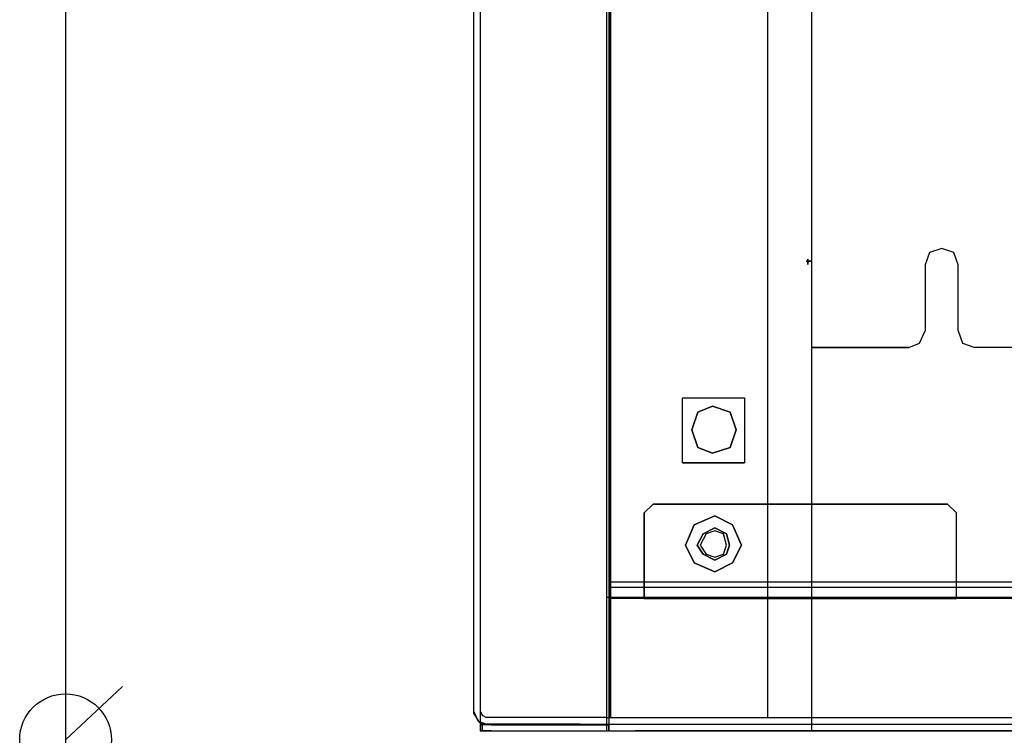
# Model space of a CAD drawing. Header units: millimetres. Extents: x 18084 to 52399, y 38174 to 56392.
# Tile 63 of 250: x 25015 to 25163, y 50472 to 50579. Entities that reach past the tile are written whole.
import ezdxf

# ---------------------------------------------------------------- set-up
doc = ezdxf.new("R2010")
doc.units = ezdxf.units.MM
doc.header["$LTSCALE"] = 100
doc.linetypes.add('ACAD_ISO02W100', pattern=[15, 12, -3])
for name, color, linetype in [('5', 7, 'Continuous'), ('50', 7, 'Continuous'), ('51', 7, 'Continuous'), ('60', 7, 'Continuous')]:
    doc.layers.add(name, color=color, linetype=linetype)

msp = doc.modelspace()

# ---------------------------------------------------------------- linework, layer by layer
at = {"layer": '5', "lineweight": -2}
msp.add_line((25022.08, 51256.93), (25022.08, 50338.63), dxfattribs=at)
at = {"layer": '5', "color": 59}
msp.add_line((25134.04, 51188.52), (25134.04, 50472.2), dxfattribs=at)
at = {"layer": '5', "color": 7}
for p, q in [((25151.07, 50542.12), (25151.07, 50532.22)), ((25156.03, 50532.22), (25156.03, 50542.12)), ((25150.24, 50530.38), (25151.07, 50532.22)), ((25156.03, 50532.22), (25156.69, 50530.38)), ((25134.04, 50529.72), (25148.62, 50529.72)), ((25148.62, 50529.72), (25134.04, 50529.72)), ((25148.62, 50529.72), (25150.24, 50530.38)), ((25156.69, 50530.38), (25158.53, 50529.72)), ((25166.16, 50529.72), (25158.53, 50529.72)), ((25083.29, 50475.21), (25083.95, 50473.7)), ((25084.29, 50475.21), (25084.62, 50474.54)), ((25083.95, 50473.7), (25085.29, 50473.2)), ((25084.62, 50474.54), (25085.29, 50474.2)), ((25103.32, 50474.2), (25085.29, 50474.2)), ((25103.32, 50474.2), (25662.26, 50474.2)), ((25084.29, 50473.2), (25084.29, 50472.2)), ((25084.29, 50473.2), (25677.28, 50473.2)), ((25084.29, 50472.2), (25677.28, 50472.2)), ((25099.32, 50473.2), (25085.29, 50473.2)), ((25087.4, 50472.2), (25089.41, 50472.2)), ((25089.41, 50472.2), (25095.36, 50472.2))]:
    msp.add_line(p, q, dxfattribs=at)
at = {"layer": '5'}
msp.add_line((25022.1, 50470.88), (25030.64, 50478.84), dxfattribs=at)
at = {"layer": '5', "color": 7}
for points in [[(25084.29, 51243.04), (25084.29, 50472.2)], [(25134.04, 51188.52), (25134.04, 50474.2)], [(25153.58, 50544.57), (25151.74, 50543.96), (25151.07, 50542.12)], [(25156.03, 50542.12), (25155.41, 50543.96), (25153.58, 50544.57)]]:
    msp.add_lwpolyline(points, dxfattribs=at)
at = {"layer": '5', "color": 59}
msp.add_lwpolyline([(25166.16, 50472.2), (25166.16, 51026.04), (25166.16, 51188.52), (25158.53, 51188.52), (25157.53, 51188.36), (25156.69, 51187.86), (25156.19, 51187.02), (25156.03, 51186.02), (25156.03, 51175.95), (25155.86, 51175.12), (25155.41, 51174.28), (25154.58, 51173.67), (25153.58, 51173.5), (25152.58, 51173.67), (25151.74, 51174.28), (25151.24, 51175.12), (25151.07, 51175.95), (25151.07, 51186.02), (25150.91, 51187.02), (25150.24, 51187.86), (25149.63, 51188.36), (25148.62, 51188.52), (25134.04, 51188.52), (25134.04, 50472.2)], dxfattribs=at)
at = {"layer": '5', "linetype": 'ACAD_ISO02W100', "lineweight": -2}
msp.add_circle((25022.1, 50470.88), 6.88, dxfattribs=at)
at = {"layer": '50', "color": 59}
for p, q in [((25083.29, 51243.37), (25083.29, 50474.87)), ((25103.28, 51226.04), (25103.28, 50472.2)), ((25127.47, 50474.2), (25127.47, 51212.44)), ((25114.67, 50522.15), (25123.96, 50522.15)), ((25114.67, 50512.42), (25114.67, 50522.15)), ((25114.67, 50522.15), (25114.67, 50522.15)), ((25114.67, 50522.15), (25123.96, 50522.15)), ((25114.67, 50512.42), (25114.67, 50522.15)), ((25114.67, 50522.15), (25114.67, 50522.15)), ((25117, 50520.04), (25119.17, 50520.94)), ((25119.17, 50520.94), (25121.83, 50520.04)), ((25123.96, 50522.15), (25123.96, 50512.42)), ((25123.96, 50522.15), (25123.96, 50512.42)), ((25116.09, 50517.38), (25117, 50520.04)), ((25121.83, 50520.04), (25122.73, 50517.38)), ((25121.83, 50520.04), (25121.83, 50520.04)), ((25117, 50514.73), (25116.09, 50517.38)), ((25122.73, 50517.38), (25121.83, 50514.73)), ((25119.17, 50513.87), (25117, 50514.73)), ((25121.83, 50514.73), (25119.17, 50513.87)), ((25123.96, 50512.42), (25114.67, 50512.42)), ((25123.96, 50512.42), (25114.67, 50512.42)), ((25110.27, 50506.24), (25108.94, 50504.91)), ((25127.47, 50506.24), (25110.27, 50506.24)), ((25154.46, 50506.24), (25127.47, 50506.24)), ((25155.79, 50504.91), (25154.46, 50506.24)), ((25108.94, 50504.91), (25108.94, 50492.5)), ((25155.79, 50492.5), (25155.79, 50504.91)), ((25115.11, 50500.07), (25116.45, 50503.13)), ((25115.11, 50500.07), (25116.45, 50503.13)), ((25116.45, 50503.13), (25115.11, 50500.07)), ((25116.45, 50503.13), (25115.11, 50500.07)), ((25116.45, 50503.13), (25119.51, 50504.47)), ((25116.45, 50503.13), (25119.51, 50504.47)), ((25119.51, 50504.47), (25116.45, 50503.13)), ((25119.51, 50504.47), (25116.45, 50503.13)), ((25119.51, 50504.47), (25122.18, 50503.13)), ((25119.51, 50504.47), (25122.18, 50503.13)), ((25122.18, 50503.13), (25119.51, 50504.47)), ((25122.18, 50503.13), (25119.51, 50504.47)), ((25122.18, 50503.13), (25123.52, 50500.07)), ((25122.18, 50503.13), (25122.18, 50503.13)), ((25122.18, 50503.13), (25123.52, 50500.07)), ((25122.18, 50503.13), (25122.18, 50503.13)), ((25123.52, 50500.07), (25122.18, 50503.13)), ((25122.18, 50503.13), (25122.18, 50503.13)), ((25123.52, 50500.07), (25122.18, 50503.13)), ((25122.18, 50503.13), (25122.18, 50503.13)), ((25116.89, 50500.07), (25117.79, 50501.79)), ((25117.79, 50501.79), (25119.51, 50502.68)), ((25119.51, 50502.68), (25121.29, 50501.79)), ((25121.29, 50501.79), (25121.74, 50500.07)), ((25116.45, 50497.4), (25115.11, 50500.07)), ((25116.45, 50497.4), (25115.11, 50500.07)), ((25115.11, 50500.07), (25116.45, 50497.4)), ((25115.11, 50500.07), (25116.45, 50497.4)), ((25117.79, 50498.73), (25116.89, 50500.07)), ((25119.51, 50497.84), (25117.79, 50498.73)), ((25121.29, 50498.73), (25119.51, 50497.84)), ((25121.74, 50500.07), (25121.29, 50498.73)), ((25121.29, 50498.73), (25121.29, 50498.73)), ((25123.52, 50500.07), (25122.18, 50497.4)), ((25123.52, 50500.07), (25122.18, 50497.4)), ((25122.18, 50497.4), (25123.52, 50500.07)), ((25122.18, 50497.4), (25123.52, 50500.07)), ((25119.51, 50496.06), (25116.45, 50497.4)), ((25119.51, 50496.06), (25116.45, 50497.4)), ((25116.45, 50497.4), (25119.51, 50496.06)), ((25116.45, 50497.4), (25119.51, 50496.06)), ((25122.18, 50497.4), (25119.51, 50496.06)), ((25122.18, 50497.4), (25119.51, 50496.06)), ((25119.51, 50496.06), (25122.18, 50497.4)), ((25119.51, 50496.06), (25122.18, 50497.4)), ((25107.6, 50492.06), (25103.6, 50492.06)), ((25103.6, 50492.06), (25103.6, 50490.78)), ((25107.6, 50492.06), (25103.6, 50492.06)), ((25103.6, 50492.06), (25103.6, 50490.78)), ((25108.49, 50492.06), (25107.6, 50492.06)), ((25108.49, 50492.06), (25107.6, 50492.06)), ((25108.94, 50492.06), (25108.49, 50492.06)), ((25108.94, 50492.06), (25108.49, 50492.06)), ((25108.94, 50492.5), (25108.94, 50492.06)), ((25155.79, 50492.06), (25108.94, 50492.06)), ((25155.79, 50492.06), (25108.94, 50492.06)), ((25108.94, 50492.06), (25155.79, 50492.06)), ((25155.79, 50492.06), (25155.79, 50492.5)), ((25155.79, 50492.5), (25155.79, 50492.5)), ((25605.78, 50492.06), (25155.79, 50492.06)), ((25605.78, 50492.06), (25155.79, 50492.06)), ((25103.6, 50490.78), (25103.6, 50473.53)), ((25103.6, 50490.78), (25103.6, 50473.53)), ((25103.6, 50473.53), (25103.6, 50473.09)), ((25103.6, 50473.53), (25103.6, 50473.09)), ((25085.51, 50473.09), (25084.62, 50473.09)), ((25084.62, 50473.09), (25084.62, 50472.2)), ((25085.51, 50473.09), (25084.62, 50473.09)), ((25084.62, 50473.09), (25084.62, 50472.2)), ((25084.62, 50472.2), (25085.96, 50472.2)), ((25084.62, 50472.2), (25085.96, 50472.2)), ((25085.96, 50473.09), (25085.51, 50473.09)), ((25085.96, 50473.09), (25085.51, 50473.09)), ((25103.6, 50473.09), (25085.96, 50473.09)), ((25103.6, 50473.09), (25085.96, 50473.09)), ((25085.96, 50472.2), (25103.6, 50472.2)), ((25085.96, 50472.2), (25103.6, 50472.2)), ((25103.6, 50473.09), (25103.6, 50472.2)), ((25103.6, 50473.09), (25103.6, 50472.2)), ((25103.6, 50472.2), (25103.6, 50473.09)), ((25103.6, 50472.2), (25107.6, 50472.2)), ((25103.6, 50472.2), (25107.6, 50472.2)), ((25103.6, 50472.2), (25103.6, 50472.2)), ((25103.6, 50472.2), (25103.6, 50472.2)), ((25107.6, 50472.2), (25654.41, 50472.2)), ((25107.6, 50472.2), (25654.41, 50472.2))]:
    msp.add_line(p, q, dxfattribs=at)
at = {"layer": '50', "color": 7}
for p, q in [((25114.67, 50522.15), (25123.96, 50522.15)), ((25114.67, 50512.42), (25114.67, 50522.15)), ((25114.67, 50522.15), (25123.96, 50522.15)), ((25114.67, 50512.42), (25114.67, 50522.15)), ((25114.67, 50522.15), (25114.67, 50522.15)), ((25119.17, 50520.94), (25117, 50520.04)), ((25119.17, 50520.94), (25117, 50520.04)), ((25121.83, 50520.04), (25119.17, 50520.94)), ((25121.83, 50520.04), (25119.17, 50520.94)), ((25123.96, 50522.15), (25123.96, 50512.42)), ((25123.96, 50522.15), (25123.96, 50512.42)), ((25117, 50520.04), (25116.09, 50517.38)), ((25117, 50520.04), (25116.09, 50517.38)), ((25122.73, 50517.38), (25121.83, 50520.04)), ((25122.73, 50517.38), (25121.83, 50520.04)), ((25116.09, 50517.38), (25117, 50514.73)), ((25116.09, 50517.38), (25117, 50514.73)), ((25121.83, 50514.73), (25122.73, 50517.38)), ((25121.83, 50514.73), (25122.73, 50517.38)), ((25122.73, 50517.38), (25122.73, 50517.38)), ((25122.73, 50517.38), (25122.73, 50517.38)), ((25117, 50514.73), (25119.17, 50513.87)), ((25117, 50514.73), (25119.17, 50513.87)), ((25119.17, 50513.87), (25121.83, 50514.73)), ((25119.17, 50513.87), (25121.83, 50514.73)), ((25114.67, 50512.42), (25123.96, 50512.42)), ((25123.96, 50512.42), (25114.67, 50512.42)), ((25110.28, 50506.24), (25108.94, 50504.91)), ((25110.27, 50506.24), (25108.94, 50504.91)), ((25110.27, 50506.24), (25108.94, 50504.91)), ((25110.27, 50506.24), (25154.46, 50506.24)), ((25127.47, 50506.24), (25110.27, 50506.24)), ((25127.47, 50506.24), (25110.27, 50506.24)), ((25154.46, 50506.24), (25127.47, 50506.24)), ((25154.46, 50506.24), (25127.47, 50506.24)), ((25155.79, 50504.91), (25154.45, 50506.24)), ((25155.79, 50504.91), (25154.46, 50506.24)), ((25155.79, 50504.91), (25154.46, 50506.24)), ((25108.94, 50492.5), (25108.94, 50504.91)), ((25108.94, 50504.91), (25108.94, 50492.5)), ((25108.94, 50504.91), (25108.94, 50492.5)), ((25155.79, 50492.5), (25155.79, 50504.91)), ((25155.79, 50492.5), (25155.79, 50504.91)), ((25155.79, 50492.5), (25155.79, 50504.91)), ((25116.45, 50503.13), (25115.11, 50500.07)), ((25116.45, 50503.13), (25115.11, 50500.07)), ((25116.45, 50503.13), (25115.11, 50500.07)), ((25116.45, 50503.13), (25115.11, 50500.07)), ((25115.11, 50500.07), (25116.45, 50503.13)), ((25116.45, 50503.13), (25115.11, 50500.07)), ((25119.51, 50504.47), (25116.45, 50503.13)), ((25119.51, 50504.47), (25116.45, 50503.13)), ((25119.51, 50504.47), (25116.45, 50503.13)), ((25119.51, 50504.47), (25116.45, 50503.13)), ((25116.45, 50503.13), (25119.51, 50504.47)), ((25119.51, 50504.47), (25116.45, 50503.13)), ((25122.18, 50503.13), (25119.51, 50504.47)), ((25122.18, 50503.13), (25119.51, 50504.47)), ((25122.18, 50503.13), (25119.51, 50504.47)), ((25122.18, 50503.13), (25119.51, 50504.47)), ((25119.51, 50504.47), (25122.18, 50503.13)), ((25122.18, 50503.13), (25119.51, 50504.47)), ((25123.52, 50500.07), (25122.18, 50503.13)), ((25123.52, 50500.07), (25122.18, 50503.13)), ((25123.52, 50500.07), (25122.18, 50503.13)), ((25123.52, 50500.07), (25122.18, 50503.13)), ((25122.18, 50503.13), (25123.52, 50500.07)), ((25122.18, 50503.13), (25122.18, 50503.13)), ((25123.52, 50500.07), (25122.18, 50503.13)), ((25122.18, 50503.13), (25122.18, 50503.13)), ((25117.79, 50501.79), (25116.89, 50500.07)), ((25117.79, 50501.79), (25116.89, 50500.07)), ((25117.79, 50501.79), (25116.89, 50500.07)), ((25117.79, 50501.79), (25116.89, 50500.07)), ((25116.89, 50500.07), (25117.79, 50501.79)), ((25116.89, 50500.07), (25117.79, 50501.79)), ((25118.23, 50501.79), (25117.34, 50500.07)), ((25119.51, 50502.68), (25117.79, 50501.79)), ((25119.51, 50502.68), (25117.79, 50501.79)), ((25119.51, 50502.68), (25117.79, 50501.79)), ((25119.51, 50502.68), (25117.79, 50501.79)), ((25117.79, 50501.79), (25119.51, 50502.68)), ((25117.79, 50501.79), (25119.51, 50502.68)), ((25119.51, 50502.24), (25118.23, 50501.79)), ((25121.29, 50501.79), (25119.51, 50502.68)), ((25121.29, 50501.79), (25119.51, 50502.68)), ((25121.29, 50501.79), (25119.51, 50502.68)), ((25121.29, 50501.79), (25119.51, 50502.68)), ((25119.51, 50502.68), (25121.29, 50501.79)), ((25119.51, 50502.68), (25121.29, 50501.79)), ((25120.85, 50501.79), (25119.51, 50502.24)), ((25121.29, 50500.07), (25120.85, 50501.79)), ((25121.74, 50500.07), (25121.29, 50501.79)), ((25121.74, 50500.07), (25121.29, 50501.79)), ((25121.74, 50500.07), (25121.29, 50501.79)), ((25121.74, 50500.07), (25121.29, 50501.79)), ((25121.29, 50501.79), (25121.74, 50500.07)), ((25121.29, 50501.79), (25121.74, 50500.07)), ((25115.11, 50500.07), (25116.45, 50497.4)), ((25115.11, 50500.07), (25116.45, 50497.4)), ((25115.11, 50500.07), (25116.45, 50497.4)), ((25115.11, 50500.07), (25116.45, 50497.4)), ((25116.45, 50497.4), (25115.11, 50500.07)), ((25115.11, 50500.07), (25116.45, 50497.4)), ((25116.89, 50500.07), (25117.79, 50498.73)), ((25116.89, 50500.07), (25117.79, 50498.73)), ((25116.89, 50500.07), (25117.79, 50498.73)), ((25116.89, 50500.07), (25117.79, 50498.73)), ((25117.79, 50498.73), (25116.89, 50500.07)), ((25117.79, 50498.73), (25116.89, 50500.07)), ((25117.34, 50500.07), (25118.23, 50498.73)), ((25117.79, 50498.73), (25119.51, 50497.84)), ((25117.79, 50498.73), (25119.51, 50497.84)), ((25117.79, 50498.73), (25119.51, 50497.84)), ((25117.79, 50498.73), (25119.51, 50497.84)), ((25119.51, 50497.84), (25117.79, 50498.73)), ((25119.51, 50497.84), (25117.79, 50498.73)), ((25118.23, 50498.73), (25119.51, 50498.29)), ((25119.51, 50498.29), (25120.85, 50498.73)), ((25119.51, 50497.84), (25121.29, 50498.73)), ((25119.51, 50497.84), (25121.29, 50498.73)), ((25119.51, 50497.84), (25121.29, 50498.73)), ((25119.51, 50497.84), (25121.29, 50498.73)), ((25121.29, 50498.73), (25119.51, 50497.84)), ((25121.29, 50498.73), (25119.51, 50497.84)), ((25120.85, 50498.73), (25121.29, 50500.07)), ((25121.29, 50498.73), (25121.74, 50500.07)), ((25121.29, 50498.73), (25121.74, 50500.07)), ((25121.29, 50498.73), (25121.74, 50500.07)), ((25121.29, 50498.73), (25121.74, 50500.07)), ((25121.74, 50500.07), (25121.29, 50498.73)), ((25121.74, 50500.07), (25121.29, 50498.73)), ((25121.29, 50498.73), (25121.29, 50498.73)), ((25121.29, 50498.73), (25121.29, 50498.73)), ((25121.74, 50500.07), (25121.74, 50500.07)), ((25121.74, 50500.07), (25121.74, 50500.07)), ((25121.74, 50500.07), (25121.74, 50500.07)), ((25121.74, 50500.07), (25121.74, 50500.07)), ((25122.18, 50497.4), (25123.52, 50500.07)), ((25122.18, 50497.4), (25123.52, 50500.07)), ((25122.18, 50497.4), (25123.52, 50500.07)), ((25122.18, 50497.4), (25123.52, 50500.07)), ((25123.52, 50500.07), (25122.18, 50497.4)), ((25122.18, 50497.4), (25123.52, 50500.07)), ((25123.52, 50500.07), (25123.52, 50500.07)), ((25123.52, 50500.07), (25123.52, 50500.07)), ((25123.52, 50500.07), (25123.52, 50500.07)), ((25123.52, 50500.07), (25123.52, 50500.07)), ((25116.45, 50497.4), (25119.51, 50496.06)), ((25116.45, 50497.4), (25119.51, 50496.06)), ((25116.45, 50497.4), (25119.51, 50496.06)), ((25116.45, 50497.4), (25119.51, 50496.06)), ((25119.51, 50496.06), (25116.45, 50497.4)), ((25116.45, 50497.4), (25119.51, 50496.06)), ((25119.51, 50496.06), (25122.18, 50497.4)), ((25119.51, 50496.06), (25122.18, 50497.4)), ((25119.51, 50496.06), (25122.18, 50497.4)), ((25119.51, 50496.06), (25122.18, 50497.4)), ((25122.18, 50497.4), (25119.51, 50496.06)), ((25119.51, 50496.06), (25122.18, 50497.4)), ((25658.28, 50492.2), (25103.28, 50492.2)), ((25103.6, 50492.06), (25103.6, 50472.2)), ((25658.42, 50492.06), (25103.6, 50492.06)), ((25107.6, 50492.06), (25103.6, 50492.06)), ((25103.6, 50492.06), (25103.6, 50490.78)), ((25107.6, 50492.06), (25103.6, 50492.06)), ((25103.6, 50492.06), (25103.6, 50490.78)), ((25108.49, 50492.06), (25107.6, 50492.06)), ((25108.49, 50492.06), (25107.6, 50492.06)), ((25108.49, 50492.06), (25107.6, 50492.06)), ((25108.94, 50492.06), (25108.49, 50492.06)), ((25108.94, 50492.06), (25108.49, 50492.06)), ((25108.94, 50492.06), (25108.94, 50492.5)), ((25108.94, 50492.5), (25108.94, 50492.06)), ((25108.94, 50492.5), (25108.94, 50492.06)), ((25155.79, 50492.06), (25108.94, 50492.06)), ((25155.79, 50492.06), (25108.94, 50492.06)), ((25108.94, 50492.06), (25155.79, 50492.06)), ((25108.94, 50492.06), (25155.79, 50492.06)), ((25155.79, 50492.06), (25155.79, 50492.5)), ((25155.79, 50492.06), (25155.79, 50492.5)), ((25155.79, 50492.5), (25155.79, 50492.5)), ((25155.79, 50492.06), (25155.79, 50492.5)), ((25155.79, 50492.5), (25155.79, 50492.5)), ((25605.78, 50492.06), (25155.79, 50492.06)), ((25605.78, 50492.06), (25155.79, 50492.06)), ((25103.6, 50490.78), (25103.6, 50473.09)), ((25103.6, 50490.78), (25103.6, 50473.53)), ((25103.6, 50490.78), (25103.6, 50473.53)), ((25083.29, 50474.87), (25084.18, 50473.53)), ((25084.18, 50473.53), (25085.51, 50473.09)), ((25103.6, 50473.54), (25103.6, 50472.2)), ((25103.6, 50473.53), (25103.6, 50473.09)), ((25103.6, 50473.53), (25103.6, 50473.09)), ((25085.96, 50473.09), (25084.62, 50473.09)), ((25084.62, 50472.2), (25084.62, 50473.09)), ((25085.51, 50473.09), (25084.62, 50473.09)), ((25084.62, 50473.09), (25084.62, 50472.2)), ((25085.51, 50473.09), (25084.62, 50473.09)), ((25084.62, 50473.09), (25084.62, 50472.2)), ((25085.96, 50472.2), (25084.62, 50472.2)), ((25084.62, 50472.2), (25085.96, 50472.2)), ((25084.62, 50472.2), (25085.96, 50472.2)), ((25085.96, 50473.09), (25085.51, 50473.09)), ((25085.96, 50473.09), (25085.51, 50473.09)), ((25085.96, 50473.09), (25103.6, 50473.09)), ((25103.6, 50473.09), (25085.96, 50473.09)), ((25103.6, 50473.09), (25085.96, 50473.09)), ((25085.96, 50472.2), (25107.61, 50472.2)), ((25085.96, 50472.2), (25103.6, 50472.2)), ((25085.96, 50472.2), (25103.6, 50472.2)), ((25103.6, 50472.2), (25103.6, 50473.09)), ((25103.6, 50473.09), (25103.6, 50472.2)), ((25103.6, 50473.09), (25103.6, 50472.2)), ((25103.6, 50472.2), (25103.6, 50473.09)), ((25103.6, 50472.2), (25107.6, 50472.2)), ((25103.6, 50472.2), (25107.6, 50472.2)), ((25103.6, 50472.2), (25103.6, 50472.2)), ((25103.6, 50472.2), (25103.6, 50472.2)), ((25654.41, 50472.2), (25107.6, 50472.2)), ((25107.6, 50472.2), (25654.41, 50472.2)), ((25107.6, 50472.2), (25654.41, 50472.2))]:
    msp.add_line(p, q, dxfattribs=at)
for points in [[(25127.47, 50474.2), (25127.47, 51212.44), (25110.27, 51212.44), (25108.94, 51213.78), (25108.94, 51225.74), (25108.94, 51226.12), (25108.49, 51226.12), (25108.49, 51226.12), (25103.6, 51226.12), (25103.6, 50474.2)], [(25127.47, 50474.2), (25127.47, 51212.44), (25110.27, 51212.44), (25108.94, 51213.78), (25108.94, 51225.74), (25108.94, 51226.12), (25108.49, 51226.12), (25108.49, 51226.12), (25103.6, 51226.12), (25103.6, 50474.2)], [(25127.47, 50474.2), (25127.47, 51212.44)]]:
    msp.add_lwpolyline(points, dxfattribs=at)
at = {"layer": '51', "color": 254}
for p, q in [((25133.47, 50542.98), (25133.47, 50542.17)), ((25133.47, 50542.17), (25133.47, 50542.98)), ((25133.47, 50542.98), (25133.47, 50542.98)), ((25133.25, 50542.7), (25133.94, 50542.7)), ((25133.94, 50542.7), (25133.25, 50542.7)), ((25133.25, 50542.7), (25133.25, 50542.7))]:
    msp.add_line(p, q, dxfattribs=at)
at = {"layer": '60', "color": 7}
for p, q in [((25103.86, 50474.2), (25103.86, 51225.25)), ((25657.71, 50494.53), (25103.86, 50494.53))]:
    msp.add_line(p, q, dxfattribs=at)
at = {"layer": '60', "color": 59}
for p, q in [((25103.86, 51225.25), (25103.86, 50474.2)), ((25103.86, 50493.78), (25652.4, 50493.78)), ((25103.86, 50493.78), (25103.86, 50493.78))]:
    msp.add_line(p, q, dxfattribs=at)

doc.saveas('drawing.dxf')
